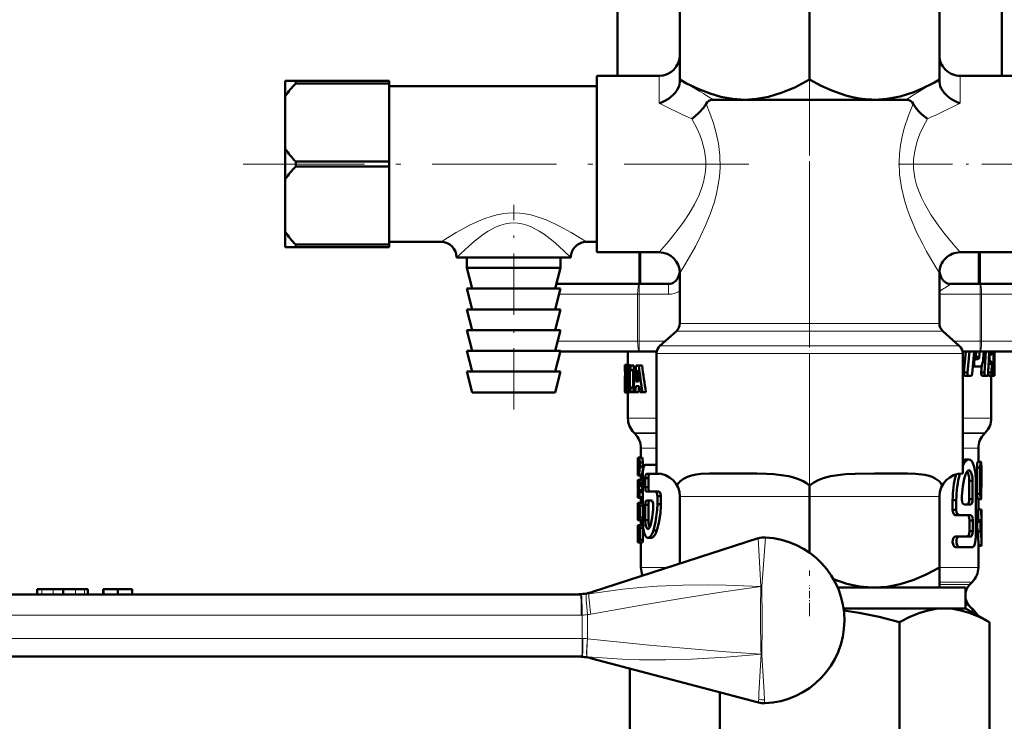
# Model space of a CAD drawing. Extents: x -1351 to 1763, y -1300 to 601.
# Tile 9 of 91: x -781 to -686, y -120 to -53. Entities that reach past the tile are written whole.
import ezdxf

# ---------------------------------------------------------------- set-up
doc = ezdxf.new("R2010")
doc.units = 0
doc.linetypes.add('DASHDOT', pattern=[18.5, 12, -3, 0.5, -3])

msp = doc.modelspace()

# ---------------------------------------------------------------- linework, layer by layer
at = {"color": 7, "linetype": 'DASHDOT', "lineweight": 18}
for p, q in [((-705.132, -96.743), (-705.132, 461.227)), ((-705.132, -53.679), (-705.132, -110.06)), ((-711.001, -66.511), (-759.69, -66.511))]:
    msp.add_line(p, q, dxfattribs=at)
at = {"color": 7, "lineweight": 50}
for p, q in [((-717.632, -50.245), (-717.632, -58.382)), ((-705.132, -50.245), (-705.132, -58.378)), ((-692.632, -50.245), (-692.632, -58.382)), ((-723.632, -58.011), (-723.632, -50.664)), ((-686.632, -58.011), (-686.632, -50.664)), ((-755.632, -58.511), (-755.632, -59.966)), ((-755.632, -58.511), (-754.632, -58.511)), ((-754.632, -58.511), (-754.632, -58.755)), ((-745.632, -58.511), (-754.632, -58.511)), ((-745.632, -58.755), (-754.632, -58.755)), ((-745.632, -58.511), (-745.632, -58.755)), ((-745.632, -66.267), (-745.632, -58.755)), ((-725.632, -58.011), (-725.632, -75.011)), ((-725.632, -58.011), (-719.632, -58.011)), ((-717.632, -58.382), (-717.632, -58.612)), ((-692.632, -58.382), (-692.632, -58.612)), ((-690.632, -58.011), (-684.632, -58.011)), ((-725.632, -59.011), (-745.632, -59.011)), ((-755.632, -65.056), (-755.632, -59.966)), ((-711.382, -60.311), (-714.392, -60.311)), ((-699.139, -60.311), (-711.382, -60.311)), ((-698.882, -60.311), (-699.139, -60.311)), ((-699.137, -60.308), (-698.882, -60.311)), ((-695.871, -60.311), (-698.882, -60.311)), ((-755.632, -65.056), (-755.632, -67.966)), ((-754.632, -66.267), (-754.632, -66.755)), ((-745.632, -66.267), (-754.632, -66.267)), ((-745.632, -66.267), (-745.632, -66.755)), ((-745.632, -66.755), (-754.632, -66.755)), ((-745.632, -74.267), (-745.632, -66.755)), ((-755.632, -73.056), (-755.632, -67.966)), ((-755.632, -73.056), (-755.632, -74.511)), ((-755.632, -74.511), (-754.632, -74.511)), ((-754.632, -74.267), (-754.632, -74.511)), ((-745.632, -74.267), (-754.632, -74.267)), ((-745.632, -74.511), (-754.632, -74.511)), ((-740.632, -74.011), (-745.632, -74.011)), ((-745.632, -74.267), (-745.632, -74.511)), ((-725.632, -74.011), (-726.632, -74.011)), ((-733.632, -75.511), (-739.132, -75.511)), ((-738.132, -75.511), (-738.132, -76.511)), ((-728.132, -75.511), (-733.632, -75.511)), ((-729.132, -75.511), (-729.132, -76.511)), ((-725.632, -75.011), (-719.632, -75.011)), ((-721.527, -78.061), (-721.527, -75.011)), ((-690.632, -75.011), (-684.632, -75.011)), ((-688.736, -78.061), (-688.736, -75.011)), ((-729.132, -76.511), (-738.132, -76.511)), ((-737.632, -78.511), (-738.132, -76.511)), ((-729.632, -78.511), (-729.132, -76.511)), ((-717.632, -81.862), (-717.632, -77.011)), ((-692.632, -81.862), (-692.632, -77.011)), ((-729.132, -78.511), (-738.132, -78.511)), ((-737.632, -80.511), (-738.132, -78.511)), ((-729.632, -80.511), (-729.132, -78.511)), ((-729.519, -78.061), (-721.565, -78.061)), ((-718.733, -78.061), (-721.565, -78.061)), ((-688.698, -78.061), (-691.53, -78.061)), ((-674.632, -78.061), (-688.698, -78.061)), ((-729.132, -80.511), (-738.132, -80.511)), ((-737.632, -82.511), (-738.132, -80.511)), ((-729.632, -82.511), (-729.132, -80.511)), ((-729.132, -82.511), (-738.132, -82.511)), ((-737.632, -84.511), (-738.132, -82.511)), ((-729.632, -84.511), (-729.132, -82.511)), ((-717.967, -82.61), (-719.546, -84.013)), ((-692.296, -82.61), (-690.717, -84.013)), ((-729.132, -84.511), (-738.132, -84.511)), ((-737.632, -86.511), (-738.132, -84.511)), ((-729.632, -86.511), (-729.132, -84.511)), ((-729.144, -84.561), (-721.565, -84.561)), ((-722.632, -84.561), (-722.632, -85.86)), ((-719.862, -84.561), (-721.565, -84.561)), ((-719.882, -96.311), (-719.882, -84.76)), ((-688.698, -84.561), (-690.402, -84.561)), ((-690.382, -96.311), (-690.382, -84.76)), ((-690.095, -84.561), (-690.275, -86.59)), ((-689.747, -84.561), (-689.923, -86.59)), ((-689.466, -86.712), (-689.284, -84.561)), ((-689.347, -85.313), (-689.176, -85.313)), ((-689.161, -85.247), (-689.229, -85.313)), ((-689.176, -85.313), (-688.9, -85.313)), ((-689.161, -85.247), (-688.833, -85.247)), ((-689.08, -84.561), (-689.122, -85.082)), ((-689.122, -85.082), (-688.795, -85.082)), ((-688.833, -85.247), (-688.9, -85.313)), ((-688.754, -84.561), (-688.795, -85.082)), ((-674.632, -84.561), (-688.698, -84.561)), ((-688.405, -85.311), (-688.352, -84.561)), ((-688.147, -84.561), (-688.281, -86.59)), ((-687.865, -85.205), (-687.809, -85.205)), ((-687.857, -85.065), (-687.802, -85.065)), ((-687.846, -84.852), (-687.744, -84.852)), ((-687.842, -84.785), (-687.565, -84.785)), ((-687.834, -84.62), (-687.548, -84.62)), ((-687.802, -85.065), (-687.809, -85.205)), ((-687.744, -84.852), (-687.596, -84.852)), ((-687.546, -84.561), (-687.548, -84.62)), ((-687.421, -85.422), (-687.429, -85.262)), ((-687.427, -85.142), (-687.411, -84.966)), ((-687.399, -84.675), (-687.396, -84.561)), ((-687.332, -84.561), (-687.332, -86.8)), ((-722.927, -85.884), (-722.931, -85.959)), ((-722.931, -85.959), (-722.931, -86.497)), ((-722.931, -85.959), (-722.884, -85.959)), ((-722.927, -85.884), (-722.864, -85.884)), ((-722.916, -85.86), (-722.836, -85.86)), ((-722.837, -85.86), (-722.535, -85.86)), ((-722.798, -85.884), (-722.496, -85.884)), ((-722.762, -85.959), (-722.762, -86.497)), ((-722.762, -85.959), (-722.602, -85.959)), ((-722.602, -85.907), (-722.389, -85.907)), ((-722.602, -86.354), (-722.602, -85.907)), ((-722.496, -85.884), (-722.481, -85.907)), ((-722.389, -85.907), (-722.079, -85.907)), ((-722.389, -85.907), (-722.389, -86.354)), ((-722.079, -85.907), (-722.079, -86.354)), ((-721.834, -85.907), (-721.593, -85.907)), ((-721.268, -85.907), (-721.593, -85.907)), ((-689.406, -86.002), (-689.187, -86.002)), ((-689.377, -85.669), (-689.286, -85.669)), ((-689.365, -85.528), (-689.274, -85.528)), ((-689.274, -85.528), (-689.286, -85.669)), ((-689.187, -86.002), (-688.697, -86.002)), ((-688.549, -85.883), (-688.598, -86.59)), ((-687.895, -85.772), (-687.928, -86.59)), ((-687.895, -85.754), (-687.895, -85.772)), ((-687.895, -85.772), (-687.591, -85.772)), ((-687.887, -85.608), (-687.596, -85.608)), ((-687.883, -85.541), (-687.751, -85.541)), ((-687.751, -85.541), (-687.624, -85.541)), ((-687.624, -85.541), (-687.596, -85.608)), ((-687.591, -85.772), (-687.624, -86.59)), ((-687.446, -86.712), (-687.421, -85.713)), ((-729.132, -86.511), (-738.132, -86.511)), ((-737.632, -88.511), (-738.132, -86.511)), ((-729.632, -88.511), (-729.132, -86.511)), ((-722.931, -86.497), (-722.91, -86.497)), ((-722.927, -87.111), (-722.931, -87.276)), ((-722.92, -86.973), (-722.928, -87.111)), ((-722.927, -87.111), (-722.902, -87.111)), ((-722.911, -86.882), (-722.92, -86.973)), ((-722.92, -86.973), (-722.907, -86.973)), ((-722.909, -86.859), (-722.911, -86.882)), ((-722.87, -86.472), (-722.873, -86.579)), ((-722.873, -86.579), (-722.87, -86.695)), ((-722.873, -86.579), (-722.572, -86.579)), ((-722.863, -86.39), (-722.87, -86.472)), ((-722.87, -86.472), (-722.767, -86.472)), ((-722.87, -86.695), (-722.862, -86.792)), ((-722.87, -86.695), (-722.569, -86.695)), ((-722.863, -86.39), (-722.789, -86.39)), ((-722.862, -86.792), (-722.848, -86.882)), ((-722.862, -86.792), (-722.561, -86.792)), ((-722.851, -86.337), (-722.812, -86.337)), ((-722.848, -86.882), (-722.828, -86.973)), ((-722.848, -86.882), (-722.561, -86.882)), ((-722.828, -86.973), (-722.797, -87.111)), ((-722.828, -86.973), (-722.561, -86.973)), ((-722.78, -86.418), (-722.8, -86.362)), ((-722.797, -87.111), (-722.561, -87.111)), ((-722.762, -86.497), (-722.78, -86.418)), ((-722.762, -86.497), (-722.561, -86.497)), ((-722.602, -86.354), (-722.561, -86.354)), ((-722.57, -86.496), (-722.572, -86.579)), ((-722.572, -86.579), (-722.569, -86.695)), ((-722.569, -86.695), (-722.561, -86.792)), ((-722.561, -88.038), (-722.561, -86.354)), ((-722.439, -86.354), (-722.439, -88.038)), ((-722.439, -86.354), (-722.389, -86.354)), ((-722.389, -86.354), (-722.079, -86.354)), ((-722.13, -86.354), (-722.13, -88.038)), ((-721.836, -87.467), (-721.74, -86.592)), ((-721.74, -86.592), (-721.705, -86.592)), ((-721.724, -86.367), (-721.719, -86.367)), ((-721.704, -86.599), (-721.605, -87.467)), ((-690.275, -86.59), (-689.923, -86.59)), ((-690.171, -86.925), (-689.821, -86.925)), ((-689.821, -86.925), (-689.567, -86.925)), ((-688.598, -86.59), (-688.281, -86.59)), ((-688.518, -86.925), (-688.202, -86.925)), ((-688.202, -86.925), (-688.017, -86.925)), ((-687.928, -86.59), (-687.623, -86.59)), ((-687.881, -86.925), (-687.577, -86.925)), ((-687.632, -86.925), (-687.632, -90.983)), ((-687.577, -86.925), (-687.478, -86.925)), ((-687.478, -86.925), (-687.355, -86.925)), ((-687.442, -86.59), (-687.371, -86.59)), ((-687.355, -86.925), (-687.333, -86.925)), ((-687.333, -86.925), (-687.332, -86.8)), ((-722.931, -87.276), (-722.932, -87.486)), ((-722.932, -87.486), (-722.932, -87.761)), ((-722.932, -87.486), (-722.852, -87.486)), ((-722.932, -87.761), (-722.931, -88.124)), ((-722.932, -87.761), (-722.822, -87.761)), ((-722.931, -87.276), (-722.888, -87.276)), ((-722.931, -88.124), (-722.929, -88.362)), ((-722.931, -88.124), (-722.91, -88.124)), ((-722.91, -88.388), (-722.91, -87.812)), ((-722.91, -87.812), (-722.822, -87.812)), ((-722.891, -88.009), (-722.835, -88.009)), ((-722.855, -87.471), (-722.874, -87.375)), ((-722.838, -87.568), (-722.855, -87.471)), ((-722.826, -87.678), (-722.839, -87.568)), ((-722.833, -88), (-722.824, -87.917)), ((-722.825, -87.917), (-722.822, -87.813)), ((-722.771, -87.276), (-722.561, -87.276)), ((-722.758, -88.124), (-722.602, -88.124)), ((-722.753, -87.486), (-722.561, -87.486)), ((-722.747, -87.761), (-722.561, -87.761)), ((-722.602, -88.038), (-722.561, -88.038)), ((-722.602, -88.485), (-722.602, -88.038)), ((-722.439, -88.038), (-722.389, -88.038)), ((-722.389, -88.038), (-722.079, -88.038)), ((-722.389, -88.038), (-722.389, -88.485)), ((-722.079, -88.038), (-722.079, -88.049)), ((-721.877, -87.913), (-721.935, -88.485)), ((-721.877, -87.913), (-721.555, -87.913)), ((-721.836, -87.467), (-721.605, -87.467)), ((-721.557, -87.913), (-721.617, -88.485)), ((-721.487, -88.485), (-721.555, -87.913)), ((-729.632, -88.511), (-737.632, -88.511)), ((-722.929, -88.362), (-722.911, -88.362)), ((-722.921, -88.493), (-722.904, -88.533)), ((-722.921, -88.493), (-722.893, -88.493)), ((-722.904, -88.533), (-722.632, -88.533)), ((-722.861, -88.533), (-722.56, -88.533)), ((-722.824, -88.493), (-722.522, -88.493)), ((-722.786, -88.362), (-722.602, -88.362)), ((-722.632, -88.533), (-722.632, -90.983)), ((-722.602, -88.485), (-722.389, -88.485)), ((-722.517, -88.485), (-722.52, -88.493)), ((-722.389, -88.485), (-722.125, -88.485)), ((-722.125, -88.485), (-721.935, -88.485)), ((-721.617, -88.485), (-721.935, -88.485)), ((-721.487, -88.485), (-721.237, -88.485)), ((-720.905, -88.485), (-721.237, -88.485)), ((-721.967, -92.476), (-722.046, -92.397)), ((-688.296, -92.476), (-688.217, -92.397)), ((-721.659, -94.775), (-721.561, -94.775)), ((-721.561, -94.775), (-721.259, -94.775)), ((-721.382, -93.89), (-721.382, -94.775)), ((-688.882, -93.89), (-688.882, -95.196)), ((-721.674, -94.836), (-721.68, -95.081)), ((-721.68, -95.081), (-721.68, -96.012)), ((-721.677, -95.657), (-721.677, -95.265)), ((-721.658, -95.559), (-721.562, -95.559)), ((-721.644, -95.265), (-721.588, -95.265)), ((-721.5, -95.265), (-721.5, -95.657)), ((-721.5, -95.265), (-721.197, -95.265)), ((-721.5, -95.657), (-721.197, -95.657)), ((-721.197, -95.265), (-721.197, -95.657)), ((-720.978, -95.5), (-719.992, -95.5)), ((-719.992, -95.5), (-719.882, -95.5)), ((-719.992, -95.5), (-719.882, -95.576)), ((-690.112, -94.988), (-689.788, -94.988)), ((-688.995, -95.742), (-688.995, -98.271)), ((-688.995, -95.742), (-688.693, -95.742)), ((-688.942, -95.196), (-688.641, -95.196)), ((-688.693, -95.742), (-688.693, -98.271)), ((-721.665, -96.502), (-721.382, -96.502)), ((-721.641, -96.441), (-721.592, -96.441)), ((-721.627, -95.951), (-721.61, -95.951)), ((-721.592, -96.441), (-721.291, -96.441)), ((-721.382, -96.441), (-721.382, -96.931)), ((-721.205, -100.801), (-721.205, -96.355)), ((-720.847, -96.355), (-719.992, -96.355)), ((-719.992, -96.355), (-719.657, -96.355)), ((-719.872, -96.311), (-719.882, -96.311)), ((-712.031, -96.311), (-712.972, -96.311)), ((-698.06, -96.311), (-698.232, -96.311)), ((-697.291, -96.311), (-698.06, -96.311)), ((-690.382, -96.311), (-690.392, -96.311)), ((-688.605, -98.271), (-688.605, -96.65)), ((-688.582, -95.942), (-688.582, -97.171)), ((-721.68, -97.236), (-721.68, -97.347)), ((-721.68, -97.347), (-721.677, -97.554)), ((-721.677, -97.554), (-721.625, -97.554)), ((-721.669, -96.931), (-721.532, -96.931)), ((-721.669, -97.42), (-721.632, -97.42)), ((-721.629, -97.601), (-721.633, -97.42)), ((-721.532, -96.931), (-721.229, -96.931)), ((-721.515, -97.493), (-721.212, -97.493)), ((-721.5, -97.176), (-721.5, -97.286)), ((-721.5, -97.176), (-721.197, -97.176)), ((-721.5, -97.286), (-721.197, -97.286)), ((-721.229, -96.931), (-721.206, -97.01)), ((-721.206, -97.452), (-721.212, -97.493)), ((-720.978, -96.782), (-720.978, -97.637)), ((-720.978, -96.782), (-720.664, -96.782)), ((-720.978, -97.637), (-720.664, -97.637)), ((-720.664, -96.782), (-720.664, -97.637)), ((-705.132, -97.478), (-705.132, -98.551)), ((-689.757, -97.04), (-689.44, -97.04)), ((-689.757, -98.784), (-689.757, -97.04)), ((-689.44, -98.784), (-689.44, -97.04)), ((-689.132, -102.375), (-689.132, -97.04)), ((-721.677, -98.351), (-721.677, -98.346)), ((-721.669, -98.596), (-721.677, -98.351)), ((-721.669, -98.596), (-721.532, -98.596)), ((-721.593, -97.926), (-721.292, -97.926)), ((-721.588, -98.106), (-721.532, -98.106)), ((-721.532, -98.106), (-721.229, -98.106)), ((-721.532, -98.596), (-721.229, -98.596)), ((-721.382, -98.596), (-721.382, -99.147)), ((-721.229, -98.106), (-721.206, -98.185)), ((-721.206, -98.517), (-721.229, -98.596)), ((-720.847, -98.065), (-719.992, -98.065)), ((-719.992, -98.065), (-719.657, -98.065)), ((-719.797, -98.492), (-719.797, -99.262)), ((-719.797, -98.492), (-719.457, -98.492)), ((-719.461, -98.408), (-719.457, -98.492)), ((-719.457, -98.492), (-719.457, -99.262)), ((-717.632, -105.001), (-717.632, -98.551)), ((-705.132, -103.952), (-705.132, -98.551)), ((-692.632, -105.378), (-692.632, -98.551)), ((-688.995, -98.271), (-688.693, -98.271)), ((-721.677, -99.392), (-721.669, -99.147)), ((-721.677, -100.567), (-721.677, -99.392)), ((-721.674, -98.657), (-721.374, -98.657)), ((-721.669, -99.147), (-721.638, -99.147)), ((-721.638, -99.147), (-721.337, -99.147)), ((-721.382, -99.147), (-721.608, -99.147)), ((-721.561, -100.225), (-721.561, -99.392)), ((-721.229, -99.147), (-721.532, -99.147)), ((-721.5, -99.392), (-721.5, -100.567)), ((-721.5, -99.392), (-721.197, -99.392)), ((-720.969, -100.801), (-720.969, -99.347)), ((-720.969, -99.347), (-720.655, -99.347)), ((-720.84, -98.92), (-720.358, -98.92)), ((-720.655, -100.801), (-720.655, -99.347)), ((-719.797, -99.262), (-719.457, -99.262)), ((-719.457, -99.262), (-719.459, -99.435)), ((-691.359, -98.886), (-691.359, -99.81)), ((-691.359, -98.886), (-691.006, -98.886)), ((-691.006, -98.886), (-691.006, -99.81)), ((-690.251, -99.297), (-689.61, -99.297)), ((-689.757, -98.784), (-689.44, -98.784)), ((-688.942, -98.803), (-688.64, -98.803)), ((-688.882, -98.803), (-688.882, -99.786)), ((-721.677, -99.79), (-721.677, -99.802)), ((-721.659, -99.735), (-721.659, -100.567)), ((-721.659, -99.735), (-721.64, -99.735)), ((-721.653, -99.637), (-721.65, -99.637)), ((-721.638, -100.567), (-721.638, -99.833)), ((-721.597, -99.637), (-721.597, -100.225)), ((-721.597, -99.637), (-721.562, -99.637)), ((-721.597, -100.225), (-721.587, -100.323)), ((-721.597, -100.225), (-721.561, -100.225)), ((-721.588, -100.323), (-721.572, -100.323)), ((-721.572, -100.323), (-721.561, -100.225)), ((-691.359, -99.81), (-691.006, -99.81)), ((-691.089, -100.323), (-690.743, -100.323)), ((-690.743, -100.323), (-689.601, -100.323)), ((-688.884, -99.786), (-688.584, -99.786)), ((-688.584, -99.786), (-688.582, -99.786)), ((-688.582, -99.786), (-688.582, -100.813)), ((-721.674, -101.302), (-721.68, -101.547)), ((-721.677, -101.547), (-721.669, -101.302)), ((-721.369, -100.812), (-721.67, -100.812)), ((-721.669, -101.302), (-721.532, -101.302)), ((-721.659, -100.567), (-721.638, -100.567)), ((-721.649, -100.812), (-721.619, -100.812)), ((-721.619, -100.812), (-721.532, -100.812)), ((-721.532, -100.812), (-721.229, -100.812)), ((-721.532, -101.302), (-721.229, -101.302)), ((-721.5, -100.567), (-721.197, -100.567)), ((-721.382, -100.812), (-721.382, -101.302)), ((-721.206, -100.733), (-721.229, -100.812)), ((-720.969, -100.801), (-720.655, -100.801)), ((-689.745, -100.836), (-689.745, -101.862)), ((-689.745, -100.836), (-689.429, -100.836)), ((-689.429, -100.836), (-689.429, -101.862)), ((-688.941, -100.947), (-688.64, -100.947)), ((-688.884, -100.813), (-688.584, -100.813)), ((-688.882, -100.813), (-688.882, -100.947)), ((-688.62, -101.019), (-688.585, -101.019)), ((-688.582, -100.813), (-688.585, -101.019)), ((-688.585, -101.019), (-688.585, -101.491)), ((-688.582, -100.813), (-688.584, -100.813)), ((-721.68, -101.547), (-721.68, -102.723)), ((-721.677, -102.723), (-721.677, -101.547)), ((-721.659, -102.233), (-721.659, -102.037)), ((-721.659, -102.037), (-721.561, -102.037)), ((-721.659, -102.233), (-721.561, -102.233)), ((-721.644, -101.792), (-721.588, -101.792)), ((-721.561, -102.037), (-721.561, -102.233)), ((-721.5, -101.547), (-721.5, -102.723)), ((-721.5, -101.547), (-721.197, -101.547)), ((-721.197, -101.547), (-721.197, -102.723)), ((-720.178, -101.827), (-719.847, -101.827)), ((-719.804, -101.686), (-719.847, -101.827)), ((-691.089, -102.375), (-690.743, -102.375)), ((-690.743, -102.375), (-689.601, -102.375)), ((-689.745, -101.862), (-689.429, -101.862)), ((-688.964, -101.909), (-688.663, -101.909)), ((-688.582, -101.683), (-688.582, -102.876)), ((-710.104, -102.566), (-726.031, -107.719)), ((-721.68, -102.723), (-721.674, -102.968)), ((-721.669, -102.968), (-721.677, -102.723)), ((-721.669, -102.968), (-721.532, -102.968)), ((-721.644, -102.478), (-721.588, -102.478)), ((-721.532, -102.968), (-721.229, -102.968)), ((-721.5, -102.723), (-721.197, -102.723)), ((-721.382, -102.968), (-721.382, -105.362)), ((-720.385, -102.511), (-720.704, -102.511)), ((-688.882, -102.876), (-688.882, -105.362)), ((-688.882, -103.222), (-688.592, -103.222)), ((-688.882, -103.291), (-688.603, -103.291)), ((-691.089, -103.401), (-690.743, -103.401)), ((-690.743, -103.401), (-689.429, -103.401)), ((-692.632, -105.378), (-692.632, -107.311)), ((-689.692, -107.001), (-689.467, -106.776)), ((-782.533, -107.961), (-727.193, -107.961)), ((-779.533, -107.461), (-779.069, -107.461)), ((-779.533, -107.461), (-779.533, -107.961)), ((-779.069, -107.461), (-778.004, -107.461)), ((-778.004, -107.461), (-777.033, -107.461)), ((-777.033, -107.461), (-776.544, -107.461)), ((-777.033, -107.461), (-777.033, -107.961)), ((-776.544, -107.461), (-775.831, -107.461)), ((-775.831, -107.461), (-774.974, -107.461)), ((-774.974, -107.461), (-774.65, -107.461)), ((-774.65, -107.461), (-774.65, -107.961)), ((-774.65, -107.461), (-774.65, -107.961)), ((-773.173, -107.461), (-773.146, -107.461)), ((-773.173, -107.461), (-773.173, -107.961)), ((-773.146, -107.461), (-771.767, -107.461)), ((-773.146, -107.461), (-773.146, -107.961)), ((-771.767, -107.461), (-770.388, -107.461)), ((-771.767, -107.461), (-771.767, -107.961)), ((-770.388, -107.461), (-770.388, -107.961)), ((-690.132, -107.311), (-702.428, -107.311)), ((-699.139, -107.311), (-702.428, -107.311)), ((-698.882, -107.311), (-699.139, -107.311)), ((-699.137, -107.308), (-698.882, -107.311)), ((-690.132, -107.311), (-690.132, -109.311)), ((-692.141, -109.311), (-701.865, -109.311)), ((-690.132, -109.311), (-692.141, -109.311)), ((-690.132, -109.311), (-687.811, -110.651)), ((-689.692, -109.122), (-689.322, -109.493)), ((-696.471, -110.651), (-696.471, -122.072)), ((-687.811, -122.072), (-687.811, -110.651)), ((-727.079, -113.961), (-782.533, -113.961)), ((-727.008, -113.961), (-727.079, -113.961)), ((-710.052, -118.39), (-726.153, -114.128)), ((-722.452, -115.107), (-722.452, -122.072)), ((-713.792, -117.4), (-713.792, -122.072))]:
    msp.add_line(p, q, dxfattribs=at)
at = {"color": 7, "lineweight": 18}
for p, q in [((-719.632, -58.011), (-719.632, -60.648)), ((-690.632, -60.648), (-690.632, -58.011)), ((-721.375, -75.011), (-721.375, -78.061)), ((-688.888, -78.061), (-688.888, -75.011)), ((-717.779, -77.36), (-717.632, -77.406)), ((-692.485, -77.36), (-692.632, -77.787)), ((-721.565, -78.061), (-721.565, -79.061)), ((-718.733, -78.061), (-718.733, -79.061)), ((-688.698, -78.061), (-688.698, -79.061)), ((-729.269, -79.061), (-721.697, -79.061)), ((-721.697, -79.061), (-721.565, -79.061)), ((-721.697, -79.061), (-721.697, -83.561)), ((-718.733, -79.061), (-721.565, -79.061)), ((-721.565, -79.061), (-721.565, -83.561)), ((-688.698, -79.061), (-692.632, -79.061)), ((-688.698, -79.061), (-688.566, -79.061)), ((-688.698, -79.061), (-688.698, -83.561)), ((-674.499, -79.061), (-688.566, -79.061)), ((-688.566, -79.061), (-688.566, -83.561)), ((-699.139, -81.862), (-717.632, -81.862)), ((-692.632, -81.862), (-699.139, -81.862)), ((-698.978, -82.61), (-717.967, -82.61)), ((-692.296, -82.61), (-698.978, -82.61)), ((-729.394, -83.561), (-721.697, -83.561)), ((-721.697, -83.561), (-721.565, -83.561)), ((-721.565, -84.561), (-721.565, -83.561)), ((-719.038, -83.561), (-721.565, -83.561)), ((-719.546, -84.013), (-698.221, -84.013)), ((-690.717, -84.013), (-698.221, -84.013)), ((-688.698, -83.561), (-691.225, -83.561)), ((-688.698, -83.561), (-688.566, -83.561)), ((-688.698, -84.561), (-688.698, -83.561)), ((-674.499, -83.561), (-688.566, -83.561)), ((-719.882, -84.76), (-698.06, -84.76)), ((-690.382, -84.76), (-698.06, -84.76)), ((-722.632, -90.983), (-719.882, -90.983)), ((-690.382, -90.983), (-687.632, -90.983)), ((-722.046, -92.397), (-719.882, -92.397)), ((-721.967, -92.476), (-719.882, -92.476)), ((-690.382, -92.397), (-688.217, -92.397)), ((-690.382, -92.476), (-688.296, -92.476)), ((-721.382, -93.89), (-719.881, -93.89)), ((-690.382, -93.89), (-688.882, -93.89)), ((-717.632, -98.551), (-705.132, -98.551)), ((-705.132, -98.551), (-692.632, -98.551)), ((-709.834, -107.204), (-710.104, -102.566)), ((-718.746, -105.362), (-721.382, -105.362)), ((-692.632, -105.362), (-688.882, -105.362)), ((-689.467, -106.776), (-692.632, -106.776)), ((-692.632, -107.001), (-689.692, -107.001)), ((-779.069, -107.461), (-779.069, -107.961)), ((-778.004, -107.461), (-778.004, -107.961)), ((-775.831, -107.461), (-775.831, -107.961)), ((-774.974, -107.461), (-774.974, -107.961)), ((-774.65, -107.461), (-774.65, -107.961)), ((-727.193, -107.961), (-727.121, -107.961)), ((-709.834, -107.204), (-709.834, -107.213)), ((-709.834, -107.204), (-709.736, -107.209)), ((-709.736, -107.21), (-709.834, -107.213)), ((-709.736, -107.209), (-709.721, -107.21)), ((-709.721, -107.21), (-709.736, -107.21)), ((-709.721, -107.21), (-709.69, -110.461)), ((-727.132, -109.961), (-782.472, -109.961)), ((-727.032, -109.961), (-727.132, -109.961)), ((-689.73, -109.122), (-689.692, -109.122)), ((-709.69, -110.461), (-709.692, -111.077)), ((-709.692, -111.077), (-709.751, -113.713)), ((-782.479, -112.211), (-727.026, -112.211)), ((-727.026, -112.211), (-726.973, -112.212)), ((-726.539, -112.241), (-726.521, -112.243)), ((-709.808, -113.715), (-709.808, -113.719)), ((-709.808, -113.715), (-709.751, -113.717)), ((-709.751, -113.717), (-709.808, -113.72)), ((-709.75, -113.713), (-709.75, -113.717)), ((-726.571, -113.98), (-726.557, -113.981)), ((-726.557, -113.981), (-726.571, -113.98)), ((-710.036, -118.071), (-710.036, -118.068))]:
    msp.add_line(p, q, dxfattribs=at)
at = {"color": 7, "linetype": 'DASHDOT', "lineweight": 18, "ltscale": 0.435004}
msp.add_line((-696.582, -66.511), (-679.182, -66.511), dxfattribs=at)
at = {"color": 7, "linetype": 'DASHDOT', "lineweight": 18, "ltscale": 0.493178}
msp.add_line((-733.632, -90.155), (-733.632, -70.428), dxfattribs=at)
at = {"color": 7, "linetype": 'DASHDOT', "lineweight": 18, "ltscale": 0.06}
msp.add_line((-705.132, -109.511), (-705.132, -107.111), dxfattribs=at)
at = {"color": 7, "lineweight": 50}
for points in [[(-717.632, -58.612), (-717.701, -59.002), (-717.875, -59.362), (-718.079, -59.64), (-718.299, -59.87), (-718.738, -60.217), (-719.071, -60.413), (-719.411, -60.569), (-719.632, -60.648)], [(-716.981, -58.738), (-715.81, -59.306), (-714.716, -59.732), (-713.679, -60.033), (-712.518, -60.243), (-711.382, -60.311)], [(-711.382, -60.311), (-710.245, -60.243), (-709.084, -60.033), (-707.861, -59.667), (-706.557, -59.126), (-705.132, -58.378)], [(-699.137, -60.308), (-699.752, -60.271), (-700.373, -60.193), (-701.005, -60.073), (-701.652, -59.909), (-703.002, -59.437), (-704.029, -58.97), (-705.132, -58.378)], [(-698.882, -60.311), (-697.664, -60.233), (-696.416, -59.991), (-695.105, -59.573), (-694.22, -59.202), (-693.282, -58.738)], [(-692.632, -58.612), (-692.562, -59.003), (-692.455, -59.246), (-692.179, -59.646), (-691.856, -59.967), (-691.521, -60.22), (-691.186, -60.416), (-690.846, -60.571), (-690.632, -60.648)], [(-714.392, -60.311), (-714.594, -60.33), (-714.84, -60.424), (-714.999, -60.558), (-715.101, -60.703)], [(-695.871, -60.311), (-695.669, -60.33), (-695.423, -60.424), (-695.265, -60.558), (-695.162, -60.703)], [(-716.483, -62.163), (-716.191, -61.945), (-715.759, -61.554), (-715.352, -61.083), (-715.101, -60.703)], [(-693.78, -62.163), (-694.36, -61.694), (-694.642, -61.408), (-694.911, -61.083), (-695.162, -60.703)], [(-689.176, -85.313), (-689.241, -85.379), (-689.274, -85.528)], [(-687.809, -85.205), (-687.79, -85.474), (-687.773, -85.52), (-687.751, -85.541)], [(-687.744, -84.852), (-687.781, -84.911), (-687.802, -85.065)], [(-687.565, -84.785), (-687.577, -84.827), (-687.584, -84.842), (-687.597, -84.852)], [(-722.872, -85.904), (-722.856, -85.872), (-722.836, -85.86)], [(-689.286, -85.669), (-689.278, -85.845), (-689.257, -85.926), (-689.229, -85.977), (-689.187, -86.002)], [(-690.275, -86.59), (-690.268, -86.764), (-690.232, -86.876), (-690.211, -86.905), (-690.171, -86.925)], [(-689.923, -86.59), (-689.916, -86.764), (-689.881, -86.876), (-689.86, -86.905), (-689.821, -86.925)], [(-689.567, -86.925), (-689.499, -86.858), (-689.466, -86.712)], [(-688.598, -86.59), (-688.596, -86.732), (-688.559, -86.886), (-688.544, -86.911), (-688.518, -86.925)], [(-688.281, -86.59), (-688.279, -86.732), (-688.243, -86.885), (-688.228, -86.91), (-688.202, -86.925)], [(-688.017, -86.925), (-687.972, -86.865), (-687.948, -86.712)], [(-687.928, -86.59), (-687.911, -86.865), (-687.881, -86.925)], [(-687.623, -86.59), (-687.624, -86.688), (-687.6, -86.888), (-687.588, -86.917), (-687.577, -86.925)], [(-687.478, -86.925), (-687.447, -86.751), (-687.445, -86.712)], [(-687.371, -86.59), (-687.363, -86.89), (-687.359, -86.915), (-687.355, -86.925)], [(-722.891, -88.009), (-722.879, -88.055), (-722.863, -88.074)], [(-721.677, -95.265), (-721.671, -94.867), (-721.658, -94.775)], [(-721.561, -94.775), (-721.523, -94.894), (-721.5, -95.265)], [(-721.259, -94.775), (-721.221, -94.887), (-721.197, -95.265)], [(-721.641, -96.441), (-721.654, -96.413), (-721.669, -96.24), (-721.677, -95.657)], [(-721.658, -95.559), (-721.652, -95.298), (-721.647, -95.27), (-721.645, -95.266), (-721.644, -95.265)], [(-721.627, -95.951), (-721.63, -95.949), (-721.634, -95.941), (-721.646, -95.876), (-721.658, -95.559)], [(-721.562, -95.559), (-721.59, -95.899), (-721.61, -95.951)], [(-721.5, -95.657), (-721.519, -96.111), (-721.568, -96.405), (-721.592, -96.441)], [(-721.588, -95.265), (-721.583, -95.27), (-721.576, -95.293), (-721.566, -95.38), (-721.562, -95.559)], [(-721.197, -95.657), (-721.208, -96.006), (-721.253, -96.358), (-721.268, -96.411), (-721.291, -96.441)], [(-721.205, -96.355), (-721.165, -95.849), (-721.08, -95.58), (-721.041, -95.528), (-720.978, -95.5)], [(-689.788, -94.988), (-689.914, -95.013), (-690.088, -95.124), (-690.211, -95.258), (-690.382, -95.554)], [(-689.132, -97.04), (-689.169, -96.28), (-689.273, -95.681), (-689.451, -95.225), (-689.547, -95.1), (-689.662, -95.016), (-689.788, -94.988)], [(-688.942, -95.196), (-688.943, -95.197), (-688.947, -95.2), (-688.951, -95.206), (-688.958, -95.228), (-688.984, -95.429), (-688.995, -95.742)], [(-688.641, -95.196), (-688.643, -95.197), (-688.645, -95.199), (-688.648, -95.204), (-688.654, -95.218), (-688.664, -95.263), (-688.693, -95.742)], [(-688.62, -95.267), (-688.629, -95.217), (-688.634, -95.203), (-688.637, -95.198), (-688.638, -95.197), (-688.641, -95.196)], [(-721.68, -96.012), (-721.675, -96.412), (-721.665, -96.502)], [(-720.847, -96.355), (-720.939, -96.477), (-720.978, -96.782)], [(-720.53, -96.355), (-720.616, -96.45), (-720.649, -96.581), (-720.664, -96.782)], [(-719.882, -96.278), (-719.931, -96.332), (-719.992, -96.355)], [(-717.632, -97.103), (-717.292, -96.828), (-716.91, -96.636), (-716.497, -96.507), (-716.059, -96.422), (-715.6, -96.369), (-714.766, -96.325), (-712.972, -96.311)], [(-712.031, -96.311), (-710.227, -96.321), (-709.3, -96.348), (-708.584, -96.392), (-707.866, -96.467), (-707.148, -96.588), (-706.671, -96.704), (-706.203, -96.856), (-705.752, -97.056), (-705.428, -97.246), (-705.132, -97.478)], [(-705.132, -97.478), (-704.737, -97.183), (-704.3, -96.954), (-703.839, -96.779), (-703.127, -96.59), (-702.405, -96.468), (-701.68, -96.392), (-700.734, -96.339), (-698.882, -96.312), (-698.232, -96.311)], [(-697.291, -96.311), (-695.695, -96.321), (-694.946, -96.349), (-694.042, -96.449), (-693.62, -96.546), (-693.321, -96.649), (-693.039, -96.787), (-692.664, -97.07), (-692.5, -97.257), (-692.358, -97.478)], [(-690.12, -96.424), (-690.239, -96.846), (-690.378, -97.537), (-690.473, -98.511), (-690.481, -98.769)], [(-689.794, -96.014), (-689.869, -96.033), (-689.94, -96.087), (-690.007, -96.172), (-690.12, -96.424)], [(-689.757, -97.04), (-689.776, -96.695), (-689.858, -96.31), (-689.96, -96.108)], [(-689.44, -97.04), (-689.456, -96.724), (-689.539, -96.312), (-689.662, -96.08), (-689.74, -96.024), (-689.794, -96.014)], [(-721.669, -97.42), (-721.676, -97.038), (-721.669, -96.931)], [(-721.532, -96.931), (-721.509, -97.003), (-721.499, -97.176)], [(-720.978, -97.637), (-720.953, -97.891), (-720.913, -98.008), (-720.847, -98.065)], [(-720.664, -97.637), (-720.64, -97.887), (-720.6, -98.003), (-720.535, -98.064)], [(-721.675, -98.168), (-721.678, -98.219), (-721.674, -98.657)], [(-721.593, -97.926), (-721.597, -98.056), (-721.593, -98.092), (-721.588, -98.106)], [(-721.532, -98.106), (-721.507, -98.199), (-721.504, -98.479), (-721.514, -98.555), (-721.532, -98.596)], [(-721.292, -97.926), (-721.295, -98.056), (-721.292, -98.092), (-721.286, -98.106)], [(-719.992, -98.065), (-719.856, -98.187), (-719.807, -98.356), (-719.797, -98.492)], [(-719.657, -98.065), (-719.555, -98.126), (-719.481, -98.293), (-719.461, -98.408)], [(-688.995, -98.271), (-688.969, -98.714), (-688.955, -98.78), (-688.949, -98.796), (-688.946, -98.801), (-688.943, -98.803), (-688.942, -98.803)], [(-688.693, -98.271), (-688.676, -98.648), (-688.657, -98.768), (-688.647, -98.798), (-688.644, -98.802), (-688.643, -98.803), (-688.64, -98.803)], [(-688.64, -98.803), (-688.639, -98.803), (-688.637, -98.802), (-688.635, -98.8), (-688.632, -98.792), (-688.618, -98.709), (-688.605, -98.271)], [(-721.638, -99.147), (-721.612, -99.273), (-721.596, -99.637)], [(-721.561, -99.392), (-721.553, -99.216), (-721.541, -99.159), (-721.537, -99.151), (-721.535, -99.148), (-721.533, -99.147), (-721.532, -99.147)], [(-721.532, -99.147), (-721.53, -99.147), (-721.529, -99.148), (-721.527, -99.151), (-721.523, -99.158), (-721.516, -99.18), (-721.5, -99.392)], [(-721.229, -99.147), (-721.228, -99.147), (-721.226, -99.149), (-721.223, -99.152), (-721.219, -99.161), (-721.206, -99.226)], [(-720.969, -99.347), (-720.945, -99.095), (-720.906, -98.978), (-720.84, -98.92)], [(-720.655, -99.347), (-720.641, -99.152), (-720.607, -99.015), (-720.582, -98.963), (-720.56, -98.936), (-720.524, -98.92)], [(-720.187, -99.359), (-720.202, -99.778), (-720.296, -100.593), (-720.456, -101.314)], [(-720.358, -98.92), (-720.299, -98.947), (-720.258, -99.003), (-720.195, -99.22), (-720.187, -99.359)], [(-719.797, -99.262), (-719.814, -99.825), (-719.963, -100.983), (-720.178, -101.827)], [(-719.459, -99.435), (-719.502, -100.152), (-719.644, -101.067), (-719.804, -101.686)], [(-690.481, -98.769), (-690.429, -99.108), (-690.354, -99.241), (-690.251, -99.297)], [(-689.93, -99.297), (-689.819, -99.18), (-689.776, -99.022), (-689.757, -98.784)], [(-689.61, -99.297), (-689.514, -99.211), (-689.459, -99.019), (-689.44, -98.784)], [(-721.638, -99.833), (-721.643, -99.673), (-721.647, -99.646), (-721.651, -99.637)], [(-691.359, -99.81), (-691.306, -100.112), (-691.242, -100.23), (-691.089, -100.323)], [(-691.006, -99.81), (-690.976, -100.045), (-690.894, -100.228), (-690.743, -100.323)], [(-689.921, -100.323), (-689.808, -100.437), (-689.765, -100.595), (-689.745, -100.836)], [(-689.601, -100.323), (-689.512, -100.393), (-689.461, -100.533), (-689.429, -100.836)], [(-688.884, -99.786), (-688.896, -99.99), (-688.892, -100.712), (-688.884, -100.813)], [(-688.584, -99.786), (-688.596, -99.99), (-688.592, -100.712), (-688.584, -100.813)], [(-721.67, -100.812), (-721.67, -100.812), (-721.671, -100.81), (-721.673, -100.793), (-721.677, -100.567)], [(-721.659, -100.567), (-721.665, -100.787), (-721.668, -100.809), (-721.669, -100.811), (-721.67, -100.812)], [(-721.619, -100.812), (-721.633, -100.741), (-721.638, -100.567)], [(-721.5, -100.567), (-721.51, -100.739), (-721.518, -100.785), (-721.533, -100.812)], [(-721.532, -101.302), (-721.509, -101.375), (-721.499, -101.547)], [(-721.229, -101.302), (-721.206, -101.375), (-721.197, -101.547)], [(-720.704, -102.511), (-720.807, -102.483), (-720.901, -102.401), (-720.983, -102.271), (-721.059, -102.075), (-721.16, -101.575), (-721.205, -100.801)], [(-720.701, -101.655), (-720.756, -101.639), (-720.79, -101.611), (-720.851, -101.518), (-720.934, -101.235), (-720.969, -100.801)], [(-720.456, -101.314), (-720.518, -101.481), (-720.619, -101.622), (-720.675, -101.652), (-720.701, -101.655)], [(-720.536, -101.516), (-720.586, -101.382), (-720.643, -101.057), (-720.655, -100.801)], [(-688.941, -100.947), (-688.943, -100.948), (-688.944, -100.949), (-688.947, -100.952), (-688.951, -100.961), (-688.959, -100.99), (-688.987, -101.265), (-688.964, -101.909)], [(-688.64, -100.947), (-688.641, -100.947), (-688.643, -100.948), (-688.645, -100.951), (-688.649, -100.959), (-688.667, -101.045), (-688.685, -101.668), (-688.663, -101.909)], [(-688.62, -101.016), (-688.629, -100.967), (-688.633, -100.953), (-688.636, -100.949), (-688.638, -100.948), (-688.64, -100.947)], [(-721.659, -102.037), (-721.655, -101.865), (-721.649, -101.804), (-721.644, -101.792)], [(-721.644, -102.478), (-721.647, -102.474), (-721.651, -102.451), (-721.659, -102.233)], [(-721.588, -101.792), (-721.583, -101.796), (-721.576, -101.819), (-721.561, -102.037)], [(-721.561, -102.233), (-721.572, -102.43), (-721.58, -102.466), (-721.588, -102.478)], [(-720.178, -101.827), (-720.305, -102.142), (-720.493, -102.408), (-720.554, -102.458), (-720.704, -102.511)], [(-719.847, -101.827), (-719.94, -102.065), (-720.043, -102.254), (-720.16, -102.399), (-720.272, -102.482), (-720.385, -102.511)], [(-691.089, -102.375), (-691.189, -102.413), (-691.265, -102.502), (-691.34, -102.703), (-691.358, -102.933), (-691.287, -103.233), (-691.212, -103.343), (-691.089, -103.401)], [(-690.743, -102.375), (-690.862, -102.432), (-690.979, -102.665), (-691.001, -102.984), (-690.935, -103.235), (-690.861, -103.344), (-690.743, -103.401)], [(-689.745, -101.862), (-689.764, -102.094), (-689.807, -102.257), (-689.916, -102.374)], [(-689.429, -101.862), (-689.447, -102.097), (-689.5, -102.281), (-689.543, -102.346), (-689.601, -102.375)], [(-689.429, -103.401), (-689.284, -103.286), (-689.208, -103.084), (-689.15, -102.741), (-689.132, -102.375)], [(-721.5, -102.723), (-721.51, -102.894), (-721.518, -102.941), (-721.533, -102.968)], [(-721.197, -102.723), (-721.206, -102.894), (-721.215, -102.941), (-721.229, -102.968)], [(-698.882, -107.311), (-697.664, -107.233), (-696.416, -106.991), (-695.105, -106.573), (-693.918, -106.06), (-692.632, -105.378)], [(-699.137, -107.308), (-700.323, -107.201), (-701.543, -106.939), (-702.827, -106.507)], [(-701.837, -109.518), (-700.37, -109.737), (-698.425, -110.137), (-696.471, -110.651)], [(-696.471, -110.651), (-695.494, -110.137), (-694.522, -109.737), (-693.725, -109.502), (-692.932, -109.359), (-692.141, -109.311)], [(-692.141, -109.311), (-691.351, -109.359), (-690.557, -109.502), (-689.76, -109.737), (-688.788, -110.137), (-687.811, -110.651)]]:
    msp.add_lwpolyline(points, dxfattribs=at)
at = {"color": 7, "lineweight": 18}
for points in [[(-715.101, -60.703), (-714.732, -61.61), (-714.4, -62.563), (-714.129, -63.525), (-713.922, -64.52), (-713.781, -65.687), (-713.758, -66.869), (-713.813, -67.704), (-713.926, -68.527), (-714.093, -69.351), (-714.306, -70.153), (-714.699, -71.326), (-715.151, -72.435), (-715.635, -73.472), (-716.135, -74.443), (-717.052, -76.062), (-717.632, -77.011)], [(-692.632, -77.011), (-693.174, -76.123), (-693.862, -74.931), (-694.243, -74.227), (-694.824, -73.066), (-695.46, -71.597), (-695.747, -70.814), (-696.001, -70.002), (-696.292, -68.776), (-696.468, -67.506), (-696.51, -66.351), (-696.468, -65.513), (-696.368, -64.685), (-696.213, -63.862), (-696.012, -63.06), (-695.619, -61.847), (-695.162, -60.703)], [(-716.483, -62.163), (-715.947, -63.176), (-715.714, -63.709), (-715.511, -64.259), (-715.263, -65.196), (-715.141, -66.161), (-715.134, -66.69), (-715.17, -67.218), (-715.246, -67.74), (-715.361, -68.255), (-715.55, -68.878), (-715.783, -69.482), (-716.233, -70.415), (-716.744, -71.291), (-717.287, -72.105), (-717.784, -72.787), (-718.722, -73.961), (-719.632, -75.011)], [(-690.632, -75.011), (-691.315, -74.229), (-692.204, -73.143), (-692.695, -72.497), (-693.434, -71.424), (-694.077, -70.326), (-694.365, -69.74), (-694.621, -69.132), (-694.833, -68.504), (-694.994, -67.859), (-695.117, -66.943), (-695.118, -66.084), (-695.046, -65.448), (-694.916, -64.822), (-694.735, -64.211), (-694.512, -63.617), (-694.168, -62.872), (-693.78, -62.163)], [(-733.632, -71.225), (-734.186, -71.248), (-734.734, -71.314), (-735.27, -71.419), (-735.792, -71.558), (-736.429, -71.771), (-737.04, -72.015), (-737.811, -72.372), (-739.182, -73.115), (-739.769, -73.467), (-740.632, -74.011)], [(-733.632, -71.225), (-733.077, -71.248), (-732.529, -71.314), (-731.993, -71.419), (-731.471, -71.558), (-730.514, -71.894), (-729.621, -72.29), (-728.797, -72.712), (-728.103, -73.103), (-726.632, -74.011)], [(-733.632, -72.168), (-734.03, -72.191), (-734.423, -72.257), (-734.882, -72.388), (-735.324, -72.565), (-736.081, -72.97), (-736.552, -73.28), (-737.416, -73.941), (-737.965, -74.412), (-739.132, -75.511)], [(-733.632, -72.168), (-733.233, -72.191), (-732.84, -72.257), (-732.381, -72.388), (-731.938, -72.565), (-731.182, -72.971), (-730.71, -73.281), (-729.846, -73.942), (-729.297, -74.413), (-728.132, -75.511)], [(-709.391, -102.471), (-709.63, -105.939), (-709.721, -107.21)], [(-726.377, -107.898), (-723.108, -107.458), (-721.466, -107.293), (-719.817, -107.169), (-717.329, -107.062), (-714.835, -107.047), (-713.172, -107.079), (-709.834, -107.204)], [(-727.121, -107.961), (-727.12, -107.961), (-727.12, -107.962), (-727.118, -107.964), (-727.115, -107.97), (-727.11, -107.992), (-727.086, -108.243), (-727.04, -109.502), (-727.032, -109.961)], [(-709.834, -107.213), (-713.663, -107.754), (-717.506, -108.357), (-721.326, -109), (-726.2, -109.86)], [(-726.973, -112.212), (-726.983, -113.454), (-726.996, -113.857), (-727.003, -113.947), (-727.005, -113.957), (-727.006, -113.96), (-727.008, -113.961)], [(-726.521, -112.243), (-720.59, -112.854), (-717.626, -113.13), (-713.163, -113.493), (-709.808, -113.715)], [(-709.808, -113.719), (-713.169, -114), (-716.523, -114.207), (-719.028, -114.276), (-721.531, -114.26), (-723.2, -114.202), (-726.557, -113.981)], [(-709.751, -113.717), (-709.745, -113.796), (-709.52, -117.412), (-709.478, -118.123)]]:
    msp.add_lwpolyline(points, dxfattribs=at)
at = {"color": 7, "lineweight": 50}
for centre, radius, start, end in [((-719.632, -56.011), 2, 270, 360), ((-690.632, -56.011), 2, 179.99999, 270), ((-747.434, -65.729), 10.021, 135.90512, 144.8938), ((-704.397, -34.97), 26.894, 240.52083, 242.10083), ((-705.864, -34.975), 26.888, 297.90006, 299.48034), ((-747.434, -59.294), 10.021, 215.1062, 224.09488), ((-747.434, -73.729), 10.021, 135.90512, 144.8938), ((-747.434, -67.294), 10.021, 215.1062, 224.09488), ((-740.632, -75.511), 1.5, 0.00004, 89.99996), ((-726.632, -75.511), 1.5, 90, 180.00001), ((-719.632, -77.011), 2, 0, 90), ((-690.632, -77.011), 2, 90, 180.00001), ((-718.733, -77.061), 1, 270, 342.64774), ((-705.132, -81.311), 13.25, 160.65594, 162.64775), ((-705.132, -81.311), 13.25, 17.35226, 19.34438), ((-691.53, -77.061), 1, 197.35225, 270), ((-718.632, -81.862), 1, 311.63354, 360), ((-691.632, -81.862), 1, 179.99999, 228.36646), ((-718.882, -84.76), 1, 131.63354, 180.00001), ((-691.382, -84.76), 1, 0, 48.36646), ((-689.652, -85.044), 0.531, 337.59971, 355.95837), ((-689.325, -85.044), 0.532, 337.62032, 355.9573), ((-690.276, -85.191), 1.875, 347.98707, 356.31133), ((-1121.739, -61.914), 434.499, 356.72823, 357.01223), ((-688.638, -84.59), 1.09, 349.71973, 358.43171), ((-686.729, -85.21), 0.702, 174.38472, 184.24463), ((-693.778, -84.545), 6.381, 356.21443, 358.82619), ((-1015.058, -81.435), 327.727, 359.09867, 359.45344), ((-722.902, -85.879), 0.0248, 125.53101, 190.0323), ((-710.426, -86.594), 12.485, 178.56314, 180.15552), ((-719.058, -86.361), 3.85, 175.24129, 178.80117), ((-722.208, -86.084), 0.687, 164.8283, 176.50879), ((-722.843, -85.912), 0.0529, 31.76511, 83.56662), ((-723.035, -86.045), 0.287, 17.53791, 34.22599), ((-722.541, -85.912), 0.053, 31.75912, 83.56153), ((-566.883, -104.718), 156.088, 173.07829, 174.03052), ((-551.173, -63.675), 171.864, 187.43247, 188.29999), ((-555.49, -63.846), 167.24, 187.58017, 188.47201), ((-688.708, -85.866), 0.137, 274.52248, 323.84948), ((-689.009, -85.604), 0.537, 320.26411, 338.65126), ((-689.693, -85.324), 1.276, 338.11639, 348.39835), ((-688.477, -85.717), 0.888, 356.48639, 7.08334), ((-693.347, -85.572), 5.928, 358.64269, 1.45275), ((-712.34, -86.675), 10.571, 179.74273, 182.12701), ((-720.646, -87.006), 2.258, 181.54477, 189.40619), ((-722.617, -86.418), 0.248, 160.88247, 173.48648), ((-722.827, -86.341), 0.0244, 106.48535, 170.08264), ((-722.839, -86.342), 0.0251, 33.19991, 78.84757), ((-722.937, -86.417), 0.149, 21.87866, 36.51353), ((-725.062, -87.56), 2.309, 7.06842, 11.21468), ((-724.489, -86.287), 2.766, 353.67958, 358.34309), ((-718.588, -86.279), 3.133, 181.61467, 185.86237), ((-721.162, -87.743), 1.749, 182.27014, 188.73847), ((-722.872, -88.05), 0.0258, 289.82121, 350.80771), ((-723.113, -87.96), 0.283, 340.55425, 352.00528), ((-724.595, -87.806), 1.773, 359.75314, 4.12635), ((-724.941, -87.982), 2.187, 349.98525, 356.26511), ((-725.804, -87.644), 3.055, 2.96386, 6.91681), ((-727.698, -87.79), 4.952, 356.12952, 0.33424), ((-727.874, -87.744), 5.127, 359.80498, 2.87782), ((-721.766, -88.359), 1.163, 180.16427, 186.62084), ((-722.405, -88.358), 0.506, 183.41152, 195.85295), ((-722.848, -88.492), 0.0432, 186.06274, 252.10011), ((-722.882, -88.477), 0.0592, 289.81601, 345.13575), ((-723.329, -88.279), 0.548, 336.99943, 351.25892), ((-722.58, -88.477), 0.059, 289.76115, 345.18679), ((-720.632, -90.983), 2, 179.99999, 225), ((-689.632, -90.983), 2, 315, 360), ((-723.382, -93.89), 2, 0, 45.00022), ((-686.882, -93.89), 2, 134.9997, 180.00001), ((-690.086, -95.439), 0.453, 93.32052, 130.54907), ((-694.417, -95.94), 5.836, 359.97462, 6.61683), ((-719.872, -98.551), 2.24, 0, 89.99997), ((-719.67, -96.204), 0.151, 274.99244, 289.76394), ((-719.665, -96.236), 0.119, 292.87418, 309.1293), ((-690.392, -98.551), 2.24, 90, 179.99999), ((-682.092, -98.867), 9.267, 164.57419, 180.11788), ((-681.538, -98.865), 9.467, 164.45332, 180.13103), ((-694.436, -97.169), 5.854, 359.98778, 5.0834), ((-718.788, -97.157), 2.892, 176.7524, 181.58315), ((-714.962, -97.317), 6.72, 182.02132, 184.86687), ((-714.267, -98.492), 7.415, 173.10018, 177.27391), ((-713.059, -99.243), 8.635, 168.30301, 171.22261), ((-722.633, -97.309), 1.132, 350.68337, 1.18021), ((-712.857, -99.253), 8.539, 168.10019, 171.05437), ((-716.37, -98.312), 1.748, 136.23364, 151.50258), ((-694.638, -97.17), 6.057, 354.99417, 359.99942), ((-716.547, -98.313), 5.13, 178.05968, 180.36813), ((-712.24, -100.013), 9.44, 178.7212, 181.36345), ((-721.151, -99.706), 0.507, 172.16705, 183.26685), ((-694.262, -101.684), 5.681, 0.012, 6.7574), ((-694.631, -102.88), 5.749, 0.03934, 9.71958), ((-694.434, -102.879), 5.853, 0.03746, 9.545), ((-709.488, -104.469), 2, 87.19801, 107.92792), ((-709.488, -104.469), 2, 87.19803, 107.92794), ((-709.782, -110.461), 8, 272.30974, 87.19801), ((-688.76, -103.235), 0.167, 340.36428, 4.52386), ((-694.361, -102.876), 5.779, 356.57029, 0.00359), ((-719.382, -105.362), 2, 179.99999, 203.5272), ((-690.882, -105.362), 2, 315.00081, 0), ((-688.632, -108.061), 1.5, 135, 225), ((-727.57, -102.963), 4.998, 269.99983, 287.9308), ((-690.736, -110.907), 2, 27.35111, 44.99999), ((-727.432, -118.962), 5.001, 75.17489, 89.99773), ((-709.54, -116.457), 2, 255.17352, 272.30974), ((-709.54, -116.456), 2, 255.17479, 272.30849)]:
    msp.add_arc(centre, radius, start, end, dxfattribs=at)
at = {"color": 7, "lineweight": 18}
for centre, radius, start, end in [((-659.917, 32.221), 107.378, 237.89746, 239.51402), ((-750.375, 32.268), 107.432, 300.48636, 302.10211), ((-663.927, 51.037), 124.806, 243.49145, 245.09563), ((-746.347, 51.059), 124.83, 294.90466, 296.50856), ((-710.71, -49.874), 34.094, 302.02262, 304.23306), ((-718.733, -77.061), 2, 270, 303.417), ((-727.198, -102.672), 5.29, 270.83122, 276.30836), ((-727.199, -102.636), 5.326, 276.27475, 278.87366), ((-726.72, -106.807), 1.143, 287.44794, 307.07348), ((-576.574, -109.937), 133.287, 178.82911, 181.62431), ((-691.416, -111.682), 3.065, 56.62731, 65.22876), ((-683.393, -110.954), 43.651, 178.69659, 181.65117), ((-727.141, -106.26), 3.702, 271.68784, 279.47428), ((-770.82, -110.939), 44.3, 358.31549, 1.32841), ((-727.458, -102.839), 7.133, 277.45711, 280.15348), ((-693.18, -113.329), 5.441, 44.83543, 50.64411), ((-690.907, -110.233), 1.618, 17.09324, 43.33892), ((-690.393, -110.561), 1.513, 23.28271, 44.91407), ((-727.013, -116.042), 3.831, 82.89454, 89.3977), ((-42.033, -150.856), 668.807, 176.816891, 177.18997), ((-727.01, -119.242), 5.28, 85.22856, 89.97617), ((-726.748, -115.14), 1.175, 59.54762, 80.64018), ((-715.568, -117.976), 5.532, 355.70454, 359.01538), ((-709.566, -116.046), 2.079, 256.93074, 272.41232), ((-715.284, -118.638), 5.829, 1.80377, 5.05253)]:
    msp.add_arc(centre, radius, start, end, dxfattribs=at)
for centre, major_axis, ratio, start_param, end_param in [((-721.565, -79.061), (0, 1), 0.132164, 0, 1.570796), ((-688.698, -79.061), (0, 1), 0.132164, 4.712389, 6.283185), ((-721.565, -83.561), (0, -1), 0.132164, 4.712389, 6.283185), ((-688.698, -83.561), (0, -1), 0.132164, 0, 1.570796), ((-727.193, -109.961), (0, -2), 0.030539, 1.570796, 3.141593), ((-726.394, -109.917), (0.221, -1.988), 0.068553, 3.157709, 4.702328), ((-726.062, -109.872), (0.312, -1.975), 0.067242, 3.164467, 4.695872), ((-727.079, -112.211), (0, -1.75), 0.030539, 0, 1.570796), ((-726.423, -112.236), (-0.146, -1.744), 0.065996, 4.720823, 6.270615), ((-726.404, -112.238), (-0.151, -1.743), 0.065921, 4.721222, 6.270215)]:
    msp.add_ellipse(centre, major_axis=major_axis, ratio=ratio, start_param=start_param, end_param=end_param, dxfattribs=at)

doc.saveas('drawing.dxf')
